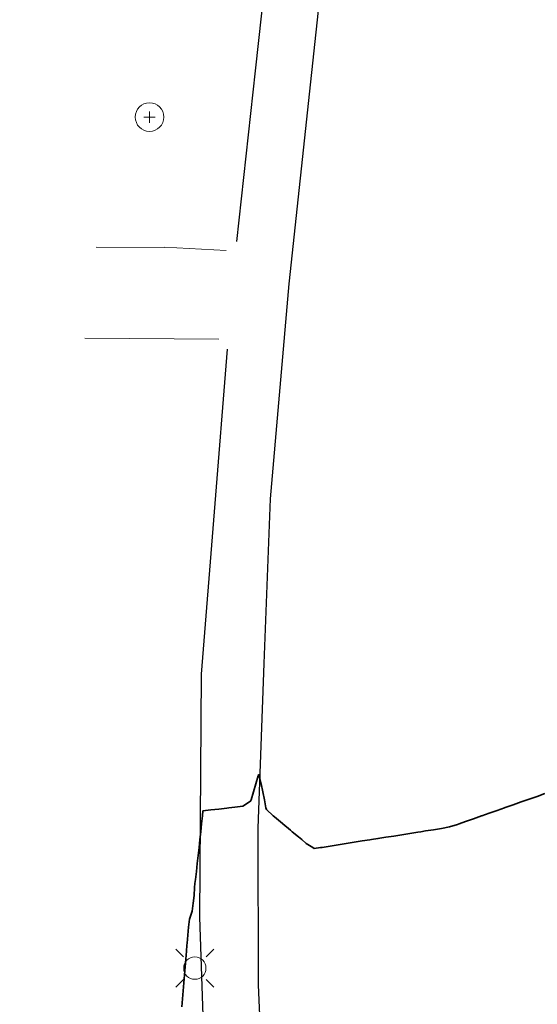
# Model space of a CAD drawing. Header units: metres. Extents: x -6552 to -6384, y 5654608 to 5654799.
# Tile 36 of 68: x -6552 to -6536, y 5654740 to 5654771. Entities that reach past the tile are written whole.
import ezdxf

# ---------------------------------------------------------------- set-up
doc = ezdxf.new("R2010")
doc.units = ezdxf.units.M
doc.header["$LTSCALE"] = 0.5
for name, color, linetype, lineweight in [('V-ROAD-CURB', 7, 'Continuous', 25), ('V-ROAD-DW', 8, 'Continuous', 18), ('V-ROAD-SW', 8, 'Continuous', 25), ('V-TOPO-MAJR', 34, 'Continuous', 35), ('V-UTIL-ELEC', 1, 'Continuous', 18), ('V-VEG-TREE', 94, 'Continuous', 18)]:
    doc.layers.add(name, color=color, linetype=linetype, lineweight=lineweight)

# ---------------------------------------------------------------- blocks, each defined once
blk = doc.blocks.new('UTIL-LIGHT')
at = {"color": 0, "lineweight": -2}
for p, q in [((-0.707, 0.707), (-1.202, 1.202)), ((0.707, 0.707), (1.202, 1.202)), ((-0.707, -0.707), (-1.202, -1.202)), ((0.707, -0.707), (1.202, -1.202))]:
    blk.add_line(p, q, dxfattribs=at)
blk.add_circle((0, 0), 0.7, dxfattribs=at)
blk = doc.blocks.new('VEG-TREE-DECID')
at = {"color": 0, "lineweight": -2}
for p, q in [((-0.6, 0), (0.6, 0)), ((0, -0.6), (0, 0.6))]:
    blk.add_line(p, q, dxfattribs=at)
blk.add_circle((0, 0), 1.5, dxfattribs=at)

msp = doc.modelspace()

# ---------------------------------------------------------------- linework, layer by layer
at = {"layer": 'V-ROAD-CURB'}
msp.add_lwpolyline([(-6550.602, 5654785.952), (-6546.096, 5654784.669), (-6545.002, 5654784.215), (-6543.513, 5654783.388), (-6542.868, 5654782.872), (-6542.477, 5654782.28), (-6542.004, 5654781.128), (-6541.748, 5654779.95), (-6541.68, 5654778.723), (-6541.747, 5654777.548), (-6541.996, 5654775.852), (-6542.715, 5654769.216), (-6543.428, 5654762.583), (-6544.007, 5654755.828), (-6544.205, 5654750.66), (-6544.404, 5654745.487), (-6544.384, 5654740.568), (-6544.199, 5654736.265), (-6543.77, 5654730.13), (-6543.352, 5654725.308), (-6542.723, 5654719.873), (-6541.749, 5654713.983)], dxfattribs=at)
at = {"layer": 'V-ROAD-DW'}
for points in [[(-6549.476, 5654763.73), (-6547.336, 5654763.721)], [(-6547.336, 5654763.73), (-6545.394, 5654763.627)], [(-6545.629, 5654760.838), (-6549.838, 5654760.87)]]:
    msp.add_lwpolyline(points, dxfattribs=at)
at = {"layer": 'V-ROAD-SW'}
for points in [[(-6545.061, 5654763.91), (-6544.474, 5654769.266), (-6543.889, 5654774.621), (-6543.262, 5654779.101), (-6543.276, 5654779.735), (-6543.484, 5654780.454), (-6543.708, 5654780.895), (-6544.421, 5654781.751), (-6545.755, 5654782.545), (-6551.883, 5654784.345)], [(-6544.652, 5654720.667), (-6545.191, 5654725.032), (-6545.58, 5654729.471), (-6546.011, 5654736.501), (-6546.22, 5654742.692), (-6546.167, 5654750.319), (-6545.76, 5654755.421), (-6545.352, 5654760.531)]]:
    msp.add_lwpolyline(points, dxfattribs=at)
at = {"layer": 'V-TOPO-MAJR'}
msp.add_lwpolyline([(-6535.375, 5654746.571), (-6535.625, 5654746.48), (-6535.875, 5654746.395), (-6535.933, 5654746.375), (-6536.125, 5654746.307), (-6536.375, 5654746.217), (-6536.625, 5654746.132), (-6536.644, 5654746.125), (-6536.875, 5654746.044), (-6537.125, 5654745.954), (-6537.356, 5654745.875), (-6537.375, 5654745.868), (-6537.625, 5654745.78), (-6537.875, 5654745.691), (-6538.067, 5654745.625), (-6538.125, 5654745.605), (-6538.375, 5654745.529), (-6538.625, 5654745.475), (-6538.875, 5654745.435), (-6539.125, 5654745.4), (-6539.275, 5654745.375), (-6539.375, 5654745.358), (-6539.625, 5654745.317), (-6539.875, 5654745.275), (-6540.125, 5654745.237), (-6540.375, 5654745.2), (-6540.625, 5654745.158), (-6540.825, 5654745.125), (-6540.875, 5654745.117), (-6541.125, 5654745.082), (-6541.375, 5654745.042), (-6541.625, 5654745), (-6541.875, 5654744.958), (-6542.125, 5654744.918), (-6542.375, 5654744.883), (-6542.425, 5654744.875), (-6542.625, 5654744.842), (-6542.673, 5654744.875), (-6542.875, 5654745.004), (-6543.018, 5654745.125), (-6543.125, 5654745.213), (-6543.321, 5654745.375), (-6543.375, 5654745.42), (-6543.616, 5654745.625), (-6543.625, 5654745.632), (-6543.875, 5654745.838), (-6543.92, 5654745.875), (-6544.125, 5654746.067), (-6544.148, 5654746.125), (-6544.191, 5654746.375), (-6544.241, 5654746.625), (-6544.296, 5654746.875), (-6544.362, 5654747.125), (-6544.375, 5654747.169), (-6544.388, 5654747.125), (-6544.464, 5654746.875), (-6544.536, 5654746.625), (-6544.612, 5654746.375), (-6544.625, 5654746.331), (-6544.875, 5654746.175), (-6545.125, 5654746.146), (-6545.312, 5654746.125), (-6545.375, 5654746.118), (-6545.625, 5654746.083), (-6545.875, 5654746.056), (-6546.125, 5654746.028), (-6546.14, 5654745.875), (-6546.166, 5654745.625), (-6546.192, 5654745.375), (-6546.218, 5654745.125), (-6546.246, 5654744.875), (-6546.273, 5654744.625), (-6546.302, 5654744.375), (-6546.33, 5654744.125), (-6546.36, 5654743.875), (-6546.375, 5654743.747), (-6546.385, 5654743.625), (-6546.404, 5654743.375), (-6546.427, 5654743.125), (-6546.465, 5654742.875), (-6546.544, 5654742.625), (-6546.578, 5654742.375), (-6546.599, 5654742.125), (-6546.619, 5654741.875), (-6546.625, 5654741.808), (-6546.64, 5654741.625), (-6546.661, 5654741.375), (-6546.682, 5654741.125), (-6546.703, 5654740.875), (-6546.724, 5654740.625), (-6546.745, 5654740.375), (-6546.766, 5654740.125), (-6546.787, 5654739.875)], dxfattribs=at)

# ---------------------------------------------------------------- block references
at = {"layer": 'V-UTIL-ELEC', "xscale": 0.5, "yscale": 0.5}
msp.add_blockref('UTIL-LIGHT', (-6546.378, 5654741.089), dxfattribs=at)
at = {"layer": 'V-VEG-TREE', "xscale": 0.3, "yscale": 0.3}
msp.add_blockref('VEG-TREE-DECID', (-6547.802, 5654767.817), dxfattribs=at)

doc.saveas('drawing.dxf')
